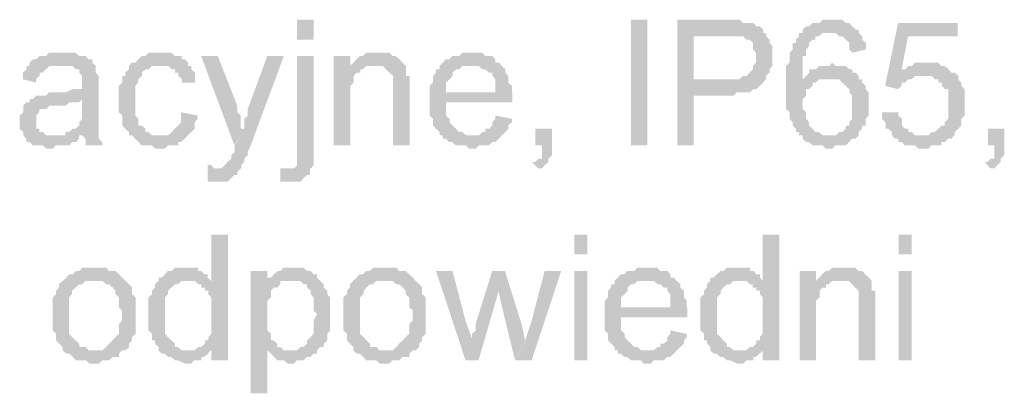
# Model space of a CAD drawing. Header units: millimetres. Extents: x -523 to 1404227, y -783705 to 1038705.
# Tile 131 of 256: x 406846 to 408107, y 229044 to 229523. Entities that reach past the tile are written whole.
import ezdxf

# ---------------------------------------------------------------- set-up
doc = ezdxf.new("R2010")
doc.units = ezdxf.units.MM
doc.linetypes.add('ACAD_ISO08W100', pattern=[36, 24, -3, 6, -3])
doc.layers.add('!!ELEKTRYKA', color=7, linetype='Continuous')

msp = doc.modelspace()

# ---------------------------------------------------------------- hatches: boundary and pattern name
at = {"layer": '!!ELEKTRYKA', "linetype": 'ACAD_ISO08W100'}
for points in [[(407747.27, 229522.81), (407688.41, 229522.81), (407688.41, 229361.94), (407709.56, 229361.94), (407709.56, 229425.44), (407751.86, 229425.44), (407756.46, 229425.44), (407760.14, 229425.44), (407764.74, 229429.67), (407768.42, 229429.67), (407773.02, 229429.67), (407777.61, 229429.67), (407781.29, 229429.67), (407785.89, 229433.91), (407789.57, 229433.91), (407794.17, 229438.14), (407794.17, 229438.14), (407798.77, 229442.37), (407798.77, 229442.37), (407709.56, 229446.61), (407709.56, 229501.64), (407751.86, 229501.64), (407802.44, 229505.87), (407798.77, 229505.87), (407798.77, 229510.11), (407794.17, 229514.34), (407789.57, 229514.34), (407785.89, 229518.57), (407781.29, 229518.57), (407777.61, 229518.57), (407773.02, 229518.57), (407773.02, 229518.57), (407768.42, 229522.81), (407764.74, 229522.81), (407760.14, 229522.81), (407756.46, 229522.81)], [(407886.86, 229522.81), (407883.18, 229522.81), (407878.59, 229522.81), (407874.91, 229522.81), (407870.32, 229518.58), (407865.73, 229518.58), (407862.05, 229518.58), (407857.46, 229514.34), (407853.78, 229514.34), (407849.19, 229510.11), (407849.19, 229505.87), (407883.18, 229505.87), (407883.18, 229505.87), (407886.86, 229505.87), (407891.45, 229505.87), (407896.04, 229501.64), (407899.72, 229501.64), (407904.31, 229497.41), (407904.31, 229497.41), (407908.9, 229493.18), (407908.9, 229488.94), (407908.9, 229484.71), (407912.58, 229480.47), (407930.03, 229484.71), (407930.03, 229484.71), (407930.03, 229488.94), (407930.03, 229493.18), (407925.44, 229497.41), (407925.44, 229501.64), (407920.85, 229505.87), (407920.85, 229510.11), (407917.17, 229510.11), (407912.58, 229514.34), (407912.58, 229514.34), (407908.9, 229518.58), (407904.31, 229518.58), (407899.72, 229522.81), (407896.04, 229522.81), (407891.45, 229522.81)], [(408047.49, 229518.58), (407971.29, 229518.58), (407954.77, 229438.15), (407971.29, 229433.91), (407975.88, 229438.15), (407975.88, 229442.39), (407980.47, 229442.39), (407984.14, 229446.62), (407984.14, 229446.62), (407988.74, 229446.62), (407993.33, 229450.85), (407997, 229450.85), (408001.59, 229450.85), (408043.82, 229455.08), (408039.23, 229455.08), (407975.88, 229459.32), (407984.14, 229501.65), (408047.49, 229501.65)], [(407801.98, 229505.89), (407751.41, 229501.65), (407751.41, 229501.65), (407759.68, 229501.65), (407764.28, 229501.65), (407767.96, 229501.65), (407767.96, 229501.65), (407772.56, 229501.65), (407777.15, 229497.42), (407780.83, 229497.42), (407785.43, 229493.19), (407785.43, 229493.19), (407785.43, 229488.96), (407785.43, 229484.73), (407789.11, 229480.49), (407789.11, 229476.26), (407789.11, 229472.03), (407789.11, 229467.79), (407785.43, 229463.56), (407785.43, 229459.32), (407780.83, 229455.09), (407780.83, 229455.09), (407777.15, 229450.86), (407772.56, 229450.86), (407767.96, 229446.62), (407764.28, 229446.62), (407759.68, 229446.62), (407756.01, 229446.62), (407751.41, 229446.62), (407709.11, 229446.62), (407798.3, 229442.39), (407801.98, 229446.62), (407801.98, 229450.86), (407806.58, 229455.09), (407806.58, 229459.32), (407810.26, 229463.56), (407810.26, 229467.79), (407810.26, 229472.03), (407810.26, 229476.26), (407810.26, 229476.26), (407810.26, 229480.49), (407810.26, 229484.73), (407810.26, 229488.96), (407806.58, 229493.19), (407806.58, 229497.42), (407801.98, 229501.65)], [(407848.93, 229505.89), (407844.34, 229505.89), (407844.34, 229505.89), (407844.34, 229501.65), (407840.66, 229497.42), (407840.66, 229493.18), (407836.07, 229493.18), (407836.07, 229488.95), (407836.07, 229484.72), (407832.39, 229480.48), (407832.39, 229476.25), (407832.39, 229472.02), (407832.39, 229467.79), (407827.8, 229463.55), (407827.8, 229459.31), (407827.8, 229455.09), (407827.8, 229446.62), (407827.8, 229442.38), (407827.8, 229438.14), (407827.8, 229433.92), (407827.8, 229429.68), (407827.8, 229425.45), (407827.8, 229421.21), (407827.8, 229412.75), (407827.8, 229408.51), (407832.39, 229404.28), (407832.39, 229400.05), (407832.39, 229395.82), (407836.07, 229391.58), (407836.07, 229387.35), (407836.07, 229387.35), (407840.66, 229383.12), (407840.66, 229378.88), (407844.34, 229378.88), (407844.34, 229374.65), (407848.93, 229374.65), (407848.93, 229370.41), (407853.53, 229366.18), (407857.2, 229366.18), (407861.79, 229361.95), (407865.47, 229361.95), (407870.06, 229361.95), (407874.66, 229361.95), (407878.33, 229357.71), (407882.93, 229357.71), (407882.93, 229357.71), (407887.52, 229357.71), (407891.2, 229361.95), (407895.79, 229361.95), (407899.46, 229361.95), (407904.06, 229361.95), (407908.65, 229366.18), (407908.65, 229366.18), (407912.33, 229370.41), (407916.92, 229370.41), (407920.6, 229374.65), (407882.93, 229374.65), (407878.33, 229374.65), (407874.66, 229374.65), (407870.06, 229378.88), (407865.47, 229378.88), (407865.47, 229378.88), (407861.79, 229383.12), (407857.2, 229387.35), (407857.2, 229391.58), (407853.53, 229395.82), (407853.53, 229395.82), (407853.53, 229400.05), (407853.53, 229404.28), (407848.93, 229408.51), (407848.93, 229412.75), (407848.93, 229416.99), (407848.93, 229421.21), (407853.53, 229425.45), (407853.53, 229429.68), (407853.53, 229433.92), (407857.2, 229433.92), (407861.79, 229438.14), (407861.79, 229442.38), (407865.47, 229442.38), (407848.93, 229442.38), (407848.93, 229446.62), (407848.93, 229450.85), (407848.93, 229459.31), (407848.93, 229463.55), (407848.93, 229467.79), (407848.93, 229472.02), (407848.93, 229476.25), (407853.53, 229476.25), (407853.53, 229480.48), (407853.53, 229484.72), (407857.2, 229488.95), (407857.2, 229493.18), (407861.79, 229497.42), (407865.47, 229497.42), (407865.47, 229501.65), (407870.06, 229501.65), (407874.66, 229505.89), (407878.33, 229505.89), (407882.93, 229505.89)], [(406900.82, 229480.49), (406896.19, 229480.49), (406892.49, 229480.49), (406887.87, 229480.49), (406883.25, 229480.49), (406879.55, 229476.25), (406874.92, 229476.25), (406871.22, 229476.25), (406866.6, 229472.02), (406862.9, 229472.02), (406858.28, 229467.78), (406858.28, 229463.55), (406896.19, 229463.55), (406900.82, 229463.55), (406904.51, 229463.55), (406909.14, 229463.55), (406913.76, 229463.55), (406917.46, 229459.32), (406922.08, 229459.32), (406922.08, 229455.09), (406922.08, 229455.09), (406925.78, 229450.85), (406925.78, 229446.62), (406925.78, 229442.38), (406925.78, 229442.38), (406925.78, 229433.92), (406922.08, 229433.92), (406917.46, 229433.92), (406917.46, 229433.92), (406913.76, 229433.92), (406904.51, 229429.68), (406900.82, 229429.68), (406896.19, 229429.68), (406892.49, 229429.68), (406883.25, 229429.68), (406879.55, 229425.45), (406874.92, 229425.45), (406874.92, 229425.45), (406871.22, 229425.45), (406866.6, 229425.45), (406862.9, 229421.21), (406925.78, 229421.21), (406925.78, 229412.75), (406925.78, 229408.52), (406925.78, 229404.28), (406925.78, 229400.05), (406925.78, 229395.82), (406922.08, 229391.59), (406922.08, 229391.59), (406922.08, 229387.35), (406917.46, 229383.12), (406913.76, 229383.12), (406909.14, 229378.88), (406904.51, 229378.88), (406904.51, 229374.65), (406925.78, 229374.65), (406925.78, 229374.65), (406930.41, 229370.42), (406930.41, 229366.18), (406930.41, 229361.95), (406951.68, 229361.95), (406951.68, 229361.95), (406951.68, 229366.18), (406947.05, 229370.42), (406947.05, 229374.65), (406947.05, 229378.88), (406947.05, 229378.88), (406947.05, 229383.12), (406947.05, 229387.35), (406947.05, 229391.59), (406947.05, 229395.82), (406947.05, 229404.28), (406947.05, 229408.52), (406947.05, 229438.16), (406947.05, 229438.16), (406947.05, 229442.38), (406947.05, 229446.62), (406947.05, 229450.85), (406943.35, 229455.09), (406943.35, 229455.09), (406943.35, 229459.32), (406943.35, 229463.55), (406938.73, 229467.78), (406938.73, 229472.02), (406934.11, 229472.02), (406930.41, 229476.25), (406925.78, 229476.25), (406922.08, 229476.25), (406917.46, 229480.49), (406913.76, 229480.49), (406909.14, 229480.49), (406904.51, 229480.49)], [(407028.27, 229480.47), (407023.65, 229480.47), (407019.03, 229480.47), (407015.33, 229480.47), (407010.71, 229480.47), (407007.02, 229476.24), (407002.4, 229476.24), (406997.78, 229472.01), (406997.78, 229472.01), (406994.08, 229467.78), (406989.46, 229467.78), (406985.76, 229463.55), (406985.76, 229459.31), (406981.14, 229455.07), (406981.14, 229450.84), (406977.45, 229450.84), (406977.45, 229446.61), (406977.45, 229442.38), (406972.83, 229438.14), (406972.83, 229433.91), (406972.83, 229429.68), (406972.83, 229425.44), (406972.83, 229421.21), (406972.83, 229412.74), (406972.83, 229408.51), (406972.83, 229404.28), (406977.45, 229400.05), (406977.45, 229395.8), (406977.45, 229391.57), (406977.45, 229387.34), (406981.14, 229383.11), (406981.14, 229383.11), (406985.76, 229378.88), (406985.76, 229374.64), (407023.65, 229374.64), (407023.65, 229374.64), (407019.03, 229374.64), (407015.33, 229374.64), (407010.71, 229378.88), (407007.02, 229378.88), (407007.02, 229383.11), (407002.4, 229387.34), (407002.4, 229387.34), (406997.78, 229387.34), (406997.78, 229391.57), (406997.78, 229395.8), (406994.08, 229400.05), (406994.08, 229404.28), (406994.08, 229408.51), (406994.08, 229412.74), (406994.08, 229421.21), (406994.08, 229421.21), (406994.08, 229425.44), (406994.08, 229429.68), (406994.08, 229433.91), (406994.08, 229438.14), (406997.78, 229442.38), (406997.78, 229446.61), (407002.4, 229450.84), (407002.4, 229455.07), (407002.4, 229455.07), (407007.02, 229459.31), (407010.71, 229459.31), (407015.33, 229463.55), (407019.03, 229463.55), (407023.65, 229463.55), (407028.27, 229463.55), (407061.53, 229463.55), (407061.53, 229467.78), (407057.84, 229472.01), (407053.22, 229472.01), (407053.22, 229476.24), (407048.6, 229476.24), (407044.9, 229476.24), (407040.28, 229480.47), (407036.58, 229480.47), (407031.96, 229480.47)], [(407302.98, 229480.49), (407302.98, 229480.49), (407298.37, 229480.49), (407294.68, 229480.49), (407290.07, 229480.49), (407285.46, 229476.25), (407281.77, 229476.25), (407277.16, 229472.02), (407277.16, 229472.02), (407273.47, 229467.79), (407268.86, 229463.56), (407298.37, 229463.56), (407302.98, 229463.56), (407306.67, 229463.56), (407311.28, 229463.56), (407314.97, 229459.32), (407314.97, 229459.32), (407319.58, 229455.09), (407324.19, 229450.86), (407324.19, 229450.86), (407324.19, 229446.62), (407324.19, 229442.39), (407324.19, 229438.16), (407324.19, 229433.92), (407324.19, 229361.95), (407345.4, 229361.95), (407345.4, 229433.92), (407345.4, 229433.92), (407345.4, 229442.39), (407345.4, 229446.62), (407345.4, 229450.86), (407340.79, 229450.86), (407340.79, 229455.09), (407340.79, 229459.32), (407340.79, 229463.56), (407336.18, 229467.79), (407336.18, 229467.79), (407332.49, 229472.02), (407327.88, 229476.25), (407324.19, 229476.25), (407324.19, 229476.25), (407319.58, 229480.49), (407314.97, 229480.49), (407306.67, 229480.49)], [(407425.8, 229480.47), (407421.19, 229480.47), (407417.5, 229480.47), (407412.89, 229480.47), (407409.21, 229476.24), (407404.6, 229476.24), (407399.99, 229476.24), (407396.31, 229472.02), (407391.7, 229472.02), (407388.01, 229467.78), (407383.41, 229463.55), (407425.8, 229463.55), (407425.8, 229463.55), (407430.4, 229463.55), (407434.09, 229463.55), (407438.7, 229459.31), (407442.38, 229459.31), (407446.99, 229455.08), (407451.6, 229455.08), (407451.6, 229450.85), (407451.6, 229450.85), (407455.28, 229446.61), (407455.28, 229442.38), (407455.28, 229438.14), (407455.28, 229429.68), (407391.7, 229429.68), (407476.48, 229429.68), (407476.48, 229433.91), (407476.48, 229438.14), (407471.87, 229442.38), (407471.87, 229446.61), (407471.87, 229450.85), (407468.19, 229455.08), (407468.19, 229459.31), (407463.58, 229463.55), (407463.58, 229463.55), (407459.89, 229467.78), (407455.28, 229467.78), (407455.28, 229472.02), (407451.6, 229476.24), (407446.99, 229476.24), (407442.38, 229476.24), (407438.7, 229480.47), (407434.09, 229480.47), (407430.4, 229480.47)], [(407099.64, 229476.25), (407078.4, 229476.25), (407120.88, 229361.95), (407133.81, 229383.12), (407129.19, 229383.12), (407129.19, 229391.58), (407129.19, 229395.81), (407129.19, 229400.05), (407124.57, 229404.28), (407124.57, 229408.52), (407124.57, 229412.75)], [(407184.29, 229476.24), (407163.05, 229476.24), (407138.13, 229408.51), (407138.13, 229408.51), (407138.13, 229404.27), (407138.13, 229400.04), (407133.51, 229395.8), (407133.51, 229391.57), (407133.51, 229387.34), (407133.51, 229383.11), (407121.51, 229361.94), (407121.51, 229361.94), (407121.51, 229357.71), (407121.51, 229353.47), (407116.89, 229349.24), (407116.89, 229345), (407112.27, 229340.78), (407112.27, 229340.78), (407112.27, 229340.78), (407108.58, 229336.54), (407108.58, 229336.54), (407103.96, 229332.3), (407095.66, 229332.3), (407129.82, 229332.3), (407129.82, 229336.54), (407129.82, 229336.54), (407133.51, 229340.78), (407133.51, 229345), (407138.13, 229349.24), (407138.13, 229353.47), (407141.82, 229361.94)], [(407222.48, 229476.24), (407201.26, 229476.24), (407201.26, 229357.71), (407201.26, 229353.47), (407201.26, 229345.01), (407201.26, 229340.77), (407201.26, 229336.54), (407201.26, 229336.54), (407201.26, 229336.54), (407197.57, 229332.3), (407192.95, 229332.3), (407218.79, 229332.3), (407222.48, 229336.54), (407222.48, 229340.77), (407222.48, 229345.01), (407222.48, 229349.24), (407222.48, 229357.71)], [(407269.37, 229476.24), (407248.16, 229476.24), (407248.16, 229361.93), (407269.37, 229361.93), (407269.37, 229425.44), (407269.37, 229429.67), (407269.37, 229433.91), (407269.37, 229438.14), (407273.98, 229442.37), (407273.98, 229446.61), (407273.98, 229450.84), (407277.67, 229455.07), (407277.67, 229455.07), (407282.28, 229455.07), (407282.28, 229459.31), (407285.97, 229459.31), (407269.37, 229459.31)], [(407886.86, 229467.78), (407886.86, 229467.78), (407883.18, 229463.54), (407878.59, 229463.54), (407874.91, 229463.54), (407870.32, 229463.54), (407865.73, 229459.31), (407862.05, 229459.31), (407857.46, 229459.31), (407857.46, 229455.07), (407853.78, 229450.85), (407849.19, 229446.61), (407849.19, 229442.38), (407865.73, 229442.38), (407870.32, 229446.61), (407874.91, 229446.61), (407878.59, 229446.61), (407883.18, 229446.61), (407920.85, 229450.85), (407917.17, 229455.07), (407912.58, 229455.07), (407912.58, 229459.31), (407908.9, 229459.31), (407904.31, 229463.54), (407899.72, 229463.54), (407896.04, 229463.54), (407891.45, 229463.54)], [(408005.53, 229467.78), (408005.53, 229467.78), (408001.86, 229467.78), (407997.27, 229467.78), (407992.68, 229467.78), (407989.01, 229463.55), (407984.42, 229463.55), (407980.75, 229459.31), (407976.16, 229459.31), (408039.49, 229455.07), (408035.82, 229459.31), (408031.23, 229463.55), (408031.23, 229463.55), (408026.64, 229463.55), (408022.97, 229467.78), (408018.38, 229467.78), (408014.71, 229467.78)], [(406858.32, 229463.55), (406854.62, 229463.55), (406854.62, 229459.31), (406850, 229455.08), (406850, 229450.84), (406850, 229446.62), (406866.64, 229442.38), (406866.64, 229446.62), (406871.27, 229450.84), (406871.27, 229455.08), (406874.97, 229455.08), (406879.59, 229459.31), (406879.59, 229459.31), (406884.21, 229463.55), (406887.91, 229463.55), (406892.54, 229463.55), (406896.24, 229463.55)], [(407062.21, 229463.54), (407028.03, 229463.54), (407028.03, 229463.54), (407032.65, 229463.54), (407036.34, 229463.54), (407040.96, 229459.31), (407044.66, 229459.31), (407044.66, 229455.07), (407049.28, 229455.07), (407049.28, 229450.84), (407053.89, 229446.61), (407053.89, 229442.37), (407070.52, 229442.37), (407070.52, 229446.61), (407070.52, 229450.84), (407070.52, 229455.07), (407065.9, 229459.31), (407065.9, 229463.54)], [(407268.86, 229463.56), (407268.86, 229459.32), (407285.46, 229459.32), (407290.07, 229463.56), (407294.68, 229463.56), (407298.37, 229463.56)], [(407383.89, 229463.53), (407383.89, 229463.53), (407383.89, 229459.3), (407379.28, 229459.3), (407379.28, 229455.07), (407375.59, 229450.83), (407375.59, 229446.6), (407375.59, 229442.37), (407370.99, 229438.13), (407370.99, 229433.9), (407370.99, 229429.66), (407370.99, 229425.43), (407370.99, 229416.96), (407370.99, 229412.73), (407370.99, 229408.5), (407370.99, 229404.26), (407370.99, 229400.03), (407375.59, 229395.8), (407375.59, 229391.56), (407375.59, 229387.33), (407379.28, 229383.1), (407379.28, 229383.1), (407383.89, 229378.86), (407383.89, 229374.63), (407426.28, 229374.63), (407426.28, 229374.63), (407421.67, 229374.63), (407417.99, 229374.63), (407413.38, 229378.86), (407408.77, 229378.86), (407405.08, 229383.1), (407400.48, 229387.33), (407400.48, 229387.33), (407400.48, 229387.33), (407396.79, 229391.56), (407396.79, 229395.8), (407392.18, 229400.03), (407392.18, 229404.26), (407392.18, 229408.5), (407392.18, 229416.96), (407476.97, 229416.96), (407476.97, 229416.96), (407476.97, 229421.2), (407476.97, 229425.43), (407476.97, 229429.66), (407392.18, 229429.66), (407392.18, 229429.66), (407392.18, 229438.13), (407392.18, 229442.37), (407396.79, 229446.6), (407396.79, 229446.6), (407400.48, 229450.83), (407400.48, 229455.07), (407405.08, 229459.3), (407408.77, 229459.3), (407413.38, 229463.53), (407417.99, 229463.53), (407421.67, 229463.53), (407426.28, 229463.53)], [(408043.91, 229455.07), (408001.69, 229450.83), (408006.28, 229450.83), (408009.95, 229450.83), (408014.54, 229450.83), (408018.21, 229446.6), (408022.8, 229446.6), (408022.8, 229442.37), (408027.39, 229442.37), (408027.39, 229438.14), (408031.06, 229433.9), (408035.65, 229433.9), (408035.65, 229429.67), (408035.65, 229425.44), (408035.65, 229421.2), (408035.65, 229412.74), (408035.65, 229412.74), (408035.65, 229408.5), (408035.65, 229404.27), (408035.65, 229400.04), (408035.65, 229395.81), (408031.06, 229391.57), (408031.06, 229387.34), (408027.39, 229387.34), (408027.39, 229387.34), (408022.8, 229383.11), (408018.21, 229378.87), (408014.54, 229378.87), (408009.95, 229374.63), (408006.28, 229374.63), (408001.69, 229374.63), (408043.91, 229374.63), (408043.91, 229378.87), (408043.91, 229378.87), (408048.5, 229383.11), (408052.17, 229387.34), (408052.17, 229391.57), (408052.17, 229395.81), (408056.76, 229400.04), (408056.76, 229404.27), (408056.76, 229408.5), (408056.76, 229412.74), (408056.76, 229416.97), (408056.76, 229416.97), (408056.76, 229421.2), (408056.76, 229425.44), (408056.76, 229429.67), (408056.76, 229433.9), (408052.17, 229438.14), (408052.17, 229442.37), (408048.5, 229446.6), (408048.5, 229450.83)], [(407920.66, 229450.84), (407883, 229446.61), (407887.6, 229446.61), (407891.27, 229446.61), (407895.86, 229446.61), (407899.54, 229442.37), (407899.54, 229442.37), (407904.13, 229438.14), (407904.13, 229438.14), (407908.72, 229433.91), (407908.72, 229429.67), (407912.39, 229425.44), (407912.39, 229421.21), (407912.39, 229416.98), (407912.39, 229412.75), (407912.39, 229408.51), (407912.39, 229404.28), (407912.39, 229400.04), (407912.39, 229395.81), (407908.72, 229391.57), (407908.72, 229387.34), (407904.13, 229387.34), (407904.13, 229383.11), (407899.54, 229378.87), (407895.86, 229378.87), (407891.27, 229374.64), (407887.6, 229374.64), (407883, 229374.64), (407920.66, 229374.64), (407920.66, 229378.87), (407925.25, 229383.11), (407925.25, 229387.34), (407929.84, 229387.34), (407929.84, 229391.57), (407929.84, 229395.81), (407933.52, 229400.04), (407933.52, 229404.28), (407933.52, 229408.51), (407933.52, 229412.75), (407933.52, 229416.98), (407933.52, 229421.21), (407933.52, 229425.44), (407933.52, 229429.67), (407929.84, 229433.91), (407929.84, 229438.14), (407925.25, 229442.37), (407925.25, 229446.61), (407920.66, 229446.61)], [(406862.5, 229421.21), (406858.8, 229421.21), (406858.8, 229416.97), (406854.18, 229416.97), (406850.48, 229412.74), (406850.48, 229408.5), (406850.48, 229404.28), (406845.86, 229400.04), (406845.86, 229395.81), (406845.86, 229391.57), (406845.86, 229391.57), (406845.86, 229387.34), (406845.86, 229383.11), (406850.48, 229378.87), (406850.48, 229374.64), (406854.18, 229370.41), (406854.18, 229370.41), (406854.18, 229366.17), (406858.8, 229366.17), (406862.5, 229361.94), (406867.13, 229361.94), (406870.83, 229361.94), (406875.45, 229361.94), (406880.07, 229357.7), (406883.77, 229357.7), (406888.4, 229357.7), (406892.1, 229361.94), (406896.72, 229361.94), (406901.35, 229361.94), (406905.04, 229361.94), (406909.67, 229361.94), (406913.37, 229366.17), (406917.99, 229366.17), (406921.69, 229370.41), (406921.69, 229374.64), (406888.4, 229374.64), (406888.4, 229374.64), (406883.77, 229374.64), (406880.07, 229374.64), (406875.45, 229378.87), (406870.83, 229378.87), (406870.83, 229383.11), (406867.13, 229383.11), (406867.13, 229387.34), (406867.13, 229391.57), (406867.13, 229395.81), (406867.13, 229400.04), (406870.83, 229404.28), (406870.83, 229404.28), (406870.83, 229408.5), (406875.45, 229408.5), (406880.07, 229408.5), (406883.77, 229412.74), (406888.4, 229412.74), (406892.1, 229412.74), (406896.72, 229412.74), (406901.35, 229412.74), (406905.04, 229412.74), (406909.67, 229416.97), (406913.37, 229416.97), (406917.99, 229416.97), (406921.69, 229416.97), (406926.32, 229421.21)], [(407052.7, 229404.28), (407052.7, 229400.05), (407052.7, 229395.82), (407052.7, 229391.59), (407049, 229387.36), (407049, 229387.36), (407044.38, 229383.11), (407040.68, 229378.88), (407040.68, 229378.88), (407036.06, 229374.65), (407031.44, 229374.65), (407023.13, 229374.65), (406985.25, 229374.65), (406989.87, 229374.65), (406993.56, 229370.42), (406998.18, 229366.19), (406998.18, 229366.19), (407001.88, 229361.95), (407006.5, 229361.95), (407010.19, 229361.95), (407014.81, 229361.95), (407019.43, 229357.71), (407027.75, 229357.71), (407031.44, 229357.71), (407036.06, 229361.95), (407040.68, 229361.95), (407044.38, 229361.95), (407049, 229361.95), (407049, 229366.19), (407052.7, 229366.19), (407057.32, 229370.42), (407057.32, 229370.42), (407061.01, 229374.65), (407065.63, 229378.88), (407065.63, 229378.88), (407070.25, 229383.11), (407070.25, 229387.36), (407070.25, 229391.59), (407073.95, 229395.82), (407073.95, 229400.05)], [(407971.74, 229404.28), (407950.63, 229404.28), (407950.63, 229400.05), (407950.63, 229395.81), (407955.22, 229391.58), (407955.22, 229387.34), (407955.22, 229383.11), (407958.89, 229383.11), (407963.48, 229378.88), (407963.48, 229374.65), (407967.15, 229370.42), (407971.74, 229370.42), (407971.74, 229366.17), (407976.33, 229366.17), (407980.01, 229361.94), (407984.6, 229361.94), (407989.19, 229361.94), (407992.86, 229361.94), (407997.45, 229357.71), (408001.12, 229357.71), (408001.12, 229357.71), (408010.3, 229357.71), (408013.97, 229361.94), (408018.56, 229361.94), (408022.24, 229361.94), (408026.83, 229361.94), (408026.83, 229366.17), (408031.42, 229366.17), (408035.09, 229370.42), (408039.68, 229370.42), (408043.35, 229374.65), (408001.12, 229374.65), (408001.12, 229374.65), (407997.45, 229374.65), (407992.86, 229374.65), (407989.19, 229378.88), (407984.6, 229378.88), (407984.6, 229383.11), (407980.01, 229383.11), (407976.33, 229387.34), (407976.33, 229391.58), (407976.33, 229395.81), (407971.74, 229400.05)], [(407455.28, 229400.04), (407455.28, 229395.81), (407451.6, 229391.58), (407451.6, 229387.35), (407446.99, 229383.11), (407442.38, 229383.11), (407442.38, 229378.88), (407438.7, 229378.88), (407434.09, 229374.64), (407430.4, 229374.64), (407425.8, 229374.64), (407383.41, 229374.64), (407388.01, 229374.64), (407388.01, 229370.41), (407391.7, 229370.41), (407396.31, 229366.18), (407399.99, 229366.18), (407404.6, 229361.94), (407409.21, 229361.94), (407412.89, 229361.94), (407417.5, 229361.94), (407421.19, 229357.71), (407425.8, 229357.71), (407430.4, 229357.71), (407434.09, 229361.94), (407438.7, 229361.94), (407442.38, 229361.94), (407446.99, 229361.94), (407451.6, 229366.18), (407455.28, 229366.18), (407459.89, 229370.41), (407459.89, 229370.41), (407463.58, 229374.64), (407468.19, 229378.88), (407468.19, 229378.88), (407471.87, 229383.11), (407471.87, 229387.35), (407476.48, 229391.58), (407476.48, 229395.81)], [(407527.88, 229383.11), (407506.7, 229383.11), (407506.7, 229361.94), (407514.99, 229361.94), (407514.99, 229357.7), (407514.99, 229353.47), (407514.99, 229349.23), (407514.99, 229345.01), (407510.38, 229345.01), (407506.7, 229340.77), (407502.1, 229340.77), (407510.38, 229332.3), (407510.38, 229332.3), (407514.99, 229332.3), (407518.67, 229336.53), (407518.67, 229336.53), (407523.27, 229340.77), (407523.27, 229345.01), (407527.88, 229349.23), (407527.88, 229353.47), (407527.88, 229357.7), (407527.88, 229361.94)], [(408107.42, 229383.11), (408086.32, 229383.11), (408086.32, 229361.95), (408094.58, 229361.95), (408094.58, 229357.72), (408094.58, 229353.48), (408094.58, 229349.25), (408094.58, 229345.01), (408089.99, 229345.01), (408086.32, 229340.78), (408081.74, 229340.78), (408089.99, 229332.32), (408089.99, 229332.32), (408094.58, 229332.32), (408098.25, 229336.55), (408098.25, 229336.55), (408102.83, 229340.78), (408102.83, 229345.01), (408107.42, 229349.25), (408107.42, 229353.48), (408107.42, 229357.72), (408107.42, 229361.95)], [(407086.68, 229336.56), (407086.68, 229315.38), (407091.3, 229315.38), (407094.99, 229315.38), (407099.61, 229315.38), (407103.3, 229315.38), (407107.92, 229315.38), (407112.54, 229315.38), (407116.23, 229319.62), (407116.23, 229319.62), (407120.85, 229323.85), (407124.54, 229323.85), (407124.54, 229328.09), (407129.16, 229332.32), (407094.99, 229332.32), (407094.99, 229332.32), (407091.3, 229336.56)], [(407179.84, 229332.32), (407179.84, 229315.39), (407179.84, 229315.39), (407184.46, 229315.39), (407188.15, 229315.39), (407192.76, 229315.39), (407196.45, 229315.39), (407201.07, 229315.39), (407205.68, 229315.39), (407209.37, 229319.62), (407209.37, 229319.62), (407213.98, 229323.86), (407217.67, 229323.86), (407217.67, 229328.08), (407217.67, 229332.32), (407192.76, 229332.32), (407192.76, 229332.32), (407188.15, 229332.32)], [(407112.63, 229247.63), (407091.39, 229247.63), (407091.39, 229188.36), (407061.84, 229188.36), (407061.84, 229188.36), (407066.46, 229188.36), (407070.15, 229188.36), (407074.77, 229184.13), (407078.47, 229184.13), (407078.47, 229179.9), (407083.08, 229179.9), (407083.08, 229175.67), (407087.7, 229175.67), (407087.7, 229171.43), (407091.39, 229167.2), (407091.39, 229162.97), (407091.39, 229158.73), (407091.39, 229154.5), (407091.39, 229150.26), (407091.39, 229141.79), (407091.39, 229137.56), (407091.39, 229133.33), (407091.39, 229129.09), (407091.39, 229124.87), (407091.39, 229120.63), (407087.7, 229116.4), (407087.7, 229112.17), (407083.08, 229112.17), (407083.08, 229107.93), (407078.47, 229103.7), (407074.77, 229103.7), (407070.15, 229099.46), (407091.39, 229099.46), (407091.39, 229086.76), (407112.63, 229086.76)], [(407819.01, 229247.65), (407797.87, 229247.65), (407797.87, 229188.38), (407768.45, 229188.38), (407768.45, 229188.38), (407773.05, 229188.38), (407776.73, 229188.38), (407781.32, 229184.14), (407785, 229184.14), (407785, 229179.91), (407789.6, 229179.91), (407789.6, 229175.68), (407794.19, 229175.68), (407794.19, 229171.45), (407797.87, 229167.21), (407797.87, 229162.97), (407797.87, 229158.75), (407797.87, 229154.51), (407797.87, 229150.28), (407797.87, 229141.81), (407797.87, 229137.58), (407797.87, 229133.34), (407797.87, 229129.11), (407797.87, 229124.87), (407797.87, 229120.65), (407794.19, 229116.41), (407794.19, 229112.17), (407789.6, 229112.17), (407789.6, 229107.94), (407785, 229103.71), (407781.32, 229103.71), (407776.73, 229099.48), (407797.87, 229099.48), (407797.87, 229086.78), (407819.01, 229086.78)], [(406943.59, 229205.29), (406935.27, 229205.29), (406930.64, 229205.29), (406926.02, 229205.29), (406922.32, 229201.07), (406917.7, 229201.07), (406917.7, 229201.07), (406914, 229196.83), (406909.38, 229196.83), (406905.68, 229192.6), (406905.68, 229192.6), (406901.06, 229188.36), (406943.59, 229188.36), (406943.59, 229188.36), (406947.28, 229188.36), (406951.91, 229188.36), (406956.53, 229184.13), (406960.23, 229184.13), (406964.85, 229179.9), (406964.85, 229179.9), (406968.55, 229175.66), (406968.55, 229171.43), (406973.17, 229167.19), (406973.17, 229162.96), (406973.17, 229158.73), (406973.17, 229154.49), (406976.87, 229150.26), (406976.87, 229146.02), (406976.87, 229146.02), (406976.87, 229137.56), (406973.17, 229133.33), (406973.17, 229129.1), (406973.17, 229124.86), (406973.17, 229120.63), (406968.55, 229116.39), (406968.55, 229116.39), (406964.85, 229112.16), (406964.85, 229112.16), (406960.23, 229107.93), (406956.53, 229103.69), (406956.53, 229103.69), (406951.91, 229099.46), (406947.28, 229099.46), (406943.59, 229099.46), (406901.06, 229099.46), (406905.68, 229095.22), (406909.38, 229095.22), (406914, 229090.99), (406914, 229090.99), (406917.7, 229086.76), (406922.32, 229086.76), (406926.02, 229086.76), (406930.64, 229086.76), (406935.27, 229082.53), (406943.59, 229082.53), (406943.59, 229082.53), (406947.28, 229082.53), (406951.91, 229086.76), (406956.53, 229086.76), (406960.23, 229086.76), (406964.85, 229090.99), (406968.55, 229090.99), (406973.17, 229090.99), (406973.17, 229095.22), (406976.87, 229099.46), (406981.49, 229099.46), (406986.11, 229103.69), (406986.11, 229107.93), (406989.81, 229112.16), (406989.81, 229112.16), (406989.81, 229116.39), (406994.43, 229120.63), (406994.43, 229120.63), (406994.43, 229124.86), (406994.43, 229129.1), (406994.43, 229137.56), (406994.43, 229141.8), (406994.43, 229146.02), (406994.43, 229150.26), (406994.43, 229154.49), (406994.43, 229158.73), (406994.43, 229162.96), (406994.43, 229167.19), (406989.81, 229171.43), (406989.81, 229175.66), (406989.81, 229179.9), (406986.11, 229184.13), (406981.49, 229188.36), (406981.49, 229188.36), (406976.87, 229192.6), (406973.17, 229196.83), (406973.17, 229196.83), (406968.55, 229201.07), (406964.85, 229201.07), (406960.23, 229201.07), (406956.53, 229205.29), (406951.91, 229205.29), (406947.28, 229205.29)], [(407056.97, 229205.31), (407056.97, 229205.31), (407053.27, 229205.31), (407048.65, 229205.31), (407044.96, 229205.31), (407040.34, 229201.08), (407035.72, 229201.08), (407032.03, 229196.84), (407032.03, 229196.84), (407027.41, 229192.6), (407023.71, 229192.6), (407023.71, 229188.37), (407019.09, 229184.14), (407019.09, 229179.91), (407015.4, 229175.67), (407015.4, 229175.67), (407015.4, 229171.44), (407010.78, 229167.21), (407010.78, 229162.98), (407010.78, 229158.74), (407010.78, 229154.51), (407010.78, 229150.28), (407010.78, 229146.04), (407010.78, 229141.8), (407010.78, 229137.57), (407010.78, 229133.34), (407010.78, 229129.11), (407010.78, 229124.87), (407015.4, 229120.64), (407015.4, 229116.41), (407015.4, 229112.17), (407019.09, 229112.17), (407019.09, 229107.94), (407023.71, 229103.71), (407023.71, 229099.48), (407061.59, 229099.48), (407056.97, 229099.48), (407053.27, 229099.48), (407048.65, 229103.71), (407044.96, 229103.71), (407044.96, 229107.94), (407040.34, 229112.17), (407040.34, 229112.17), (407035.72, 229116.41), (407035.72, 229116.41), (407032.03, 229120.64), (407032.03, 229124.87), (407032.03, 229129.11), (407032.03, 229133.34), (407032.03, 229137.57), (407032.03, 229146.04), (407032.03, 229146.04), (407032.03, 229150.28), (407032.03, 229154.51), (407032.03, 229158.74), (407032.03, 229162.98), (407032.03, 229167.21), (407035.72, 229171.44), (407035.72, 229175.67), (407040.34, 229179.91), (407040.34, 229179.91), (407044.96, 229184.14), (407048.65, 229184.14), (407053.27, 229188.37), (407056.97, 229188.37), (407061.59, 229188.37), (407091.15, 229188.37), (407086.53, 229192.6), (407086.53, 229196.84), (407082.84, 229196.84), (407078.22, 229201.08), (407074.52, 229201.08), (407074.52, 229205.31), (407069.9, 229205.31), (407061.59, 229205.31)], [(407163.12, 229201.08), (407141.89, 229201.08), (407141.89, 229044.44), (407163.12, 229044.44), (407163.12, 229099.47), (407192.65, 229099.47), (407188.04, 229099.47), (407184.35, 229099.47), (407179.73, 229103.71), (407176.04, 229103.71), (407176.04, 229107.95), (407171.42, 229112.17), (407167.73, 229112.17), (407167.73, 229116.41), (407167.73, 229120.65), (407163.12, 229124.87), (407163.12, 229129.11), (407163.12, 229133.35), (407163.12, 229137.58), (407163.12, 229146.05), (407163.12, 229146.05), (407163.12, 229150.28), (407163.12, 229154.51), (407163.12, 229158.75), (407163.12, 229162.98), (407167.73, 229167.21), (407167.73, 229171.45), (407167.73, 229175.68), (407171.42, 229179.91), (407176.04, 229179.91), (407179.73, 229184.15), (407179.73, 229188.38), (407163.12, 229188.38)], [(407197.43, 229205.3), (407192.81, 229205.3), (407189.12, 229205.3), (407184.51, 229205.3), (407179.89, 229201.07), (407176.2, 229201.07), (407176.2, 229201.07), (407171.59, 229196.84), (407167.89, 229192.6), (407163.28, 229192.6), (407192.81, 229188.37), (407197.43, 229188.37), (407201.12, 229188.37), (407205.73, 229188.37), (407209.42, 229184.14), (407214.04, 229184.14), (407214.04, 229179.91), (407218.65, 229175.67), (407218.65, 229171.43), (407222.34, 229167.21), (407222.34, 229167.21), (407222.34, 229158.74), (407222.34, 229154.5), (407222.34, 229150.27), (407226.96, 229146.04), (407226.96, 229146.04), (407222.34, 229137.57), (407222.34, 229133.34), (407222.34, 229129.1), (407222.34, 229124.87), (407222.34, 229120.64), (407218.65, 229116.4), (407218.65, 229116.4), (407214.04, 229112.17), (407214.04, 229107.93), (407209.42, 229103.7), (407205.73, 229103.7), (407201.12, 229099.47), (407197.43, 229099.47), (407192.81, 229099.47), (407163.28, 229099.47), (407167.89, 229095.23), (407167.89, 229095.23), (407171.59, 229091.01), (407176.2, 229086.77), (407176.2, 229086.77), (407179.89, 229086.77), (407184.51, 229086.77), (407189.12, 229082.53), (407192.81, 229082.53), (407192.81, 229082.53), (407197.43, 229082.53), (407201.12, 229086.77), (407205.73, 229086.77), (407209.42, 229086.77), (407214.04, 229091.01), (407218.65, 229091.01), (407222.34, 229095.23), (407226.96, 229095.23), (407226.96, 229099.47), (407230.65, 229103.7), (407235.26, 229103.7), (407235.26, 229107.93), (407239.88, 229112.17), (407239.88, 229116.4), (407239.88, 229120.64), (407243.57, 229124.87), (407243.57, 229129.1), (407243.57, 229133.34), (407243.57, 229137.57), (407243.57, 229141.8), (407243.57, 229146.04), (407243.57, 229146.04), (407243.57, 229150.27), (407243.57, 229154.5), (407243.57, 229158.74), (407243.57, 229162.97), (407243.57, 229167.21), (407239.88, 229171.43), (407239.88, 229175.67), (407239.88, 229175.67), (407235.26, 229179.91), (407235.26, 229184.14), (407230.65, 229188.37), (407226.96, 229192.6), (407226.96, 229196.84), (407222.34, 229196.84), (407222.34, 229196.84), (407218.65, 229201.07), (407214.04, 229201.07), (407209.42, 229205.3), (407205.73, 229205.3), (407201.12, 229205.3)], [(407315.42, 229205.32), (407307.12, 229205.32), (407302.51, 229205.32), (407298.82, 229205.32), (407294.21, 229201.08), (407289.6, 229201.08), (407289.6, 229201.08), (407285.91, 229196.85), (407281.3, 229196.85), (407277.61, 229192.61), (407277.61, 229192.61), (407273, 229188.38), (407315.42, 229188.38), (407315.42, 229188.38), (407319.11, 229188.38), (407323.72, 229188.38), (407328.33, 229184.15), (407332.02, 229184.15), (407336.63, 229179.92), (407336.63, 229179.92), (407340.32, 229175.68), (407340.32, 229171.45), (407344.93, 229167.22), (407344.93, 229162.98), (407344.93, 229158.75), (407344.93, 229154.52), (407349.54, 229150.29), (407349.54, 229146.05), (407349.54, 229146.05), (407349.54, 229137.58), (407344.93, 229133.35), (407344.93, 229129.11), (407344.93, 229124.88), (407344.93, 229120.65), (407340.32, 229116.41), (407340.32, 229116.41), (407336.63, 229112.18), (407336.63, 229112.18), (407332.02, 229107.95), (407328.33, 229103.72), (407328.33, 229103.72), (407323.72, 229099.48), (407319.11, 229099.48), (407315.42, 229099.48), (407273, 229099.48), (407277.61, 229095.25), (407281.3, 229095.25), (407285.91, 229091.02), (407285.91, 229091.02), (407289.6, 229086.78), (407294.21, 229086.78), (407298.82, 229086.78), (407302.51, 229086.78), (407307.12, 229082.55), (407315.42, 229082.55), (407315.42, 229082.55), (407319.11, 229082.55), (407323.72, 229086.78), (407328.33, 229086.78), (407332.02, 229086.78), (407336.63, 229091.02), (407340.32, 229091.02), (407344.93, 229091.02), (407344.93, 229095.25), (407349.54, 229099.48), (407353.23, 229099.48), (407357.84, 229103.72), (407357.84, 229107.95), (407361.53, 229112.18), (407361.53, 229112.18), (407361.53, 229116.41), (407366.14, 229120.65), (407366.14, 229120.65), (407366.14, 229124.88), (407366.14, 229129.11), (407366.14, 229137.58), (407366.14, 229141.82), (407366.14, 229146.05), (407366.14, 229150.29), (407366.14, 229154.52), (407366.14, 229158.75), (407366.14, 229162.98), (407366.14, 229167.22), (407361.53, 229171.45), (407361.53, 229175.68), (407361.53, 229179.92), (407357.84, 229184.15), (407353.23, 229188.38), (407353.23, 229188.38), (407349.54, 229192.61), (407344.93, 229196.85), (407344.93, 229196.85), (407340.32, 229201.08), (407336.63, 229201.08), (407332.02, 229201.08), (407328.33, 229205.32), (407323.72, 229205.32), (407319.11, 229205.32)], [(407400.46, 229201.07), (407379.27, 229201.07), (407417.05, 229086.77), (407426.26, 229112.16), (407417.05, 229137.57)], [(407467.89, 229201.08), (407451.31, 229201.08), (407430.12, 229133.34), (407430.12, 229129.11), (407430.12, 229124.88), (407425.51, 229120.64), (407425.51, 229116.41), (407425.51, 229112.17), (407425.51, 229112.17), (407417.22, 229086.77), (407433.8, 229086.77), (407459.6, 229175.68)], [(407467.6, 229201.09), (407459.31, 229175.68), (407463.92, 229154.52), (407480.5, 229086.78), (407493.39, 229112.18), (407488.79, 229133.34)], [(407539.64, 229201.07), (407518.46, 229201.07), (407501.88, 229137.58), (407493.6, 229112.17), (407480.7, 229086.77), (407501.88, 229086.77)], [(407650, 229205.31), (407645.4, 229205.31), (407641.72, 229205.31), (407637.12, 229205.31), (407633.44, 229201.08), (407628.84, 229201.08), (407624.24, 229201.08), (407620.55, 229196.84), (407615.95, 229196.84), (407612.27, 229192.61), (407607.67, 229188.38), (407650, 229188.38), (407650, 229188.38), (407654.6, 229188.38), (407658.28, 229188.38), (407662.88, 229184.15), (407666.56, 229184.15), (407671.16, 229179.9), (407675.76, 229179.9), (407675.76, 229175.67), (407675.76, 229175.67), (407679.44, 229171.44), (407679.44, 229167.21), (407679.44, 229162.97), (407679.44, 229154.51), (407615.95, 229154.51), (407700.61, 229154.51), (407700.61, 229158.74), (407700.61, 229162.97), (407696.93, 229167.21), (407696.93, 229171.44), (407696.93, 229175.67), (407692.33, 229179.9), (407692.33, 229184.15), (407687.73, 229188.38), (407687.73, 229188.38), (407684.04, 229192.61), (407679.44, 229192.61), (407679.44, 229196.84), (407675.76, 229201.08), (407671.16, 229201.08), (407666.56, 229201.08), (407662.88, 229205.31), (407658.28, 229205.31), (407654.6, 229205.31)], [(407764.97, 229205.3), (407764.97, 229205.3), (407760.38, 229205.3), (407755.78, 229205.3), (407752.1, 229205.3), (407747.5, 229201.06), (407743.83, 229201.06), (407739.23, 229196.83), (407739.23, 229196.83), (407734.63, 229192.6), (407730.95, 229192.6), (407730.95, 229188.36), (407726.36, 229184.13), (407726.36, 229179.89), (407722.68, 229175.66), (407722.68, 229175.66), (407722.68, 229171.42), (407718.08, 229167.2), (407718.08, 229162.97), (407718.08, 229158.73), (407718.08, 229154.5), (407718.08, 229150.26), (407718.08, 229146.03), (407718.08, 229141.79), (407718.08, 229137.56), (407718.08, 229133.33), (407718.08, 229129.09), (407718.08, 229124.86), (407722.68, 229120.62), (407722.68, 229116.4), (407722.68, 229112.17), (407726.36, 229112.17), (407726.36, 229107.93), (407730.95, 229103.7), (407730.95, 229099.46), (407768.65, 229099.46), (407764.97, 229099.46), (407760.38, 229099.46), (407755.78, 229103.7), (407752.1, 229103.7), (407752.1, 229107.93), (407747.5, 229112.17), (407747.5, 229112.17), (407743.83, 229116.4), (407743.83, 229116.4), (407739.23, 229120.62), (407739.23, 229124.86), (407739.23, 229129.09), (407739.23, 229133.33), (407739.23, 229137.56), (407739.23, 229146.03), (407739.23, 229146.03), (407739.23, 229150.26), (407739.23, 229154.5), (407739.23, 229158.73), (407739.23, 229162.97), (407739.23, 229167.2), (407743.83, 229171.42), (407743.83, 229175.66), (407747.5, 229179.89), (407747.5, 229179.89), (407752.1, 229184.13), (407755.78, 229184.13), (407760.38, 229188.36), (407764.97, 229188.36), (407768.65, 229188.36), (407798.07, 229188.36), (407794.4, 229192.6), (407794.4, 229196.83), (407789.8, 229196.83), (407786.12, 229201.06), (407781.52, 229201.06), (407781.52, 229205.3), (407776.93, 229205.3), (407768.65, 229205.3)], [(407866.18, 229201.07), (407845.05, 229201.07), (407845.05, 229086.76), (407866.18, 229086.76), (407866.18, 229150.26), (407866.18, 229154.5), (407866.18, 229158.73), (407866.18, 229162.96), (407870.77, 229167.19), (407870.77, 229171.43), (407870.77, 229175.66), (407874.45, 229179.9), (407874.45, 229179.9), (407879.04, 229179.9), (407879.04, 229184.13), (407882.72, 229184.13), (407866.18, 229184.13)], [(407899.74, 229205.32), (407899.74, 229205.32), (407895.15, 229205.32), (407891.47, 229205.32), (407886.88, 229205.32), (407882.29, 229201.08), (407878.61, 229201.08), (407874.02, 229196.85), (407874.02, 229196.85), (407870.34, 229192.61), (407865.75, 229188.38), (407895.15, 229188.38), (407899.74, 229188.38), (407903.41, 229188.38), (407908.01, 229188.38), (407912.6, 229184.15), (407912.6, 229184.15), (407916.27, 229179.91), (407920.87, 229175.69), (407920.87, 229175.69), (407920.87, 229171.45), (407920.87, 229167.22), (407920.87, 229162.98), (407920.87, 229158.75), (407920.87, 229086.78), (407941.99, 229086.78), (407941.99, 229158.75), (407941.99, 229158.75), (407941.99, 229167.22), (407941.99, 229171.45), (407941.99, 229175.69), (407937.4, 229175.69), (407937.4, 229179.91), (407937.4, 229184.15), (407937.4, 229188.38), (407933.73, 229192.61), (407933.73, 229192.61), (407929.13, 229196.85), (407925.46, 229201.08), (407920.87, 229201.08), (407920.87, 229201.08), (407916.27, 229205.32), (407912.6, 229205.32), (407903.41, 229205.32)], [(406900.89, 229188.38), (406900.89, 229188.38), (406896.27, 229184.14), (406896.27, 229179.91), (406892.57, 229175.67), (406892.57, 229171.45), (406887.95, 229167.21), (406887.95, 229162.98), (406887.95, 229158.74), (406887.95, 229154.51), (406887.95, 229150.27), (406887.95, 229146.04), (406887.95, 229146.04), (406887.95, 229137.57), (406887.95, 229133.35), (406887.95, 229129.11), (406887.95, 229124.88), (406892.57, 229120.64), (406892.57, 229116.41), (406892.57, 229112.17), (406896.27, 229107.94), (406896.27, 229107.94), (406900.89, 229103.71), (406900.89, 229099.47), (406943.42, 229099.47), (406938.8, 229099.47), (406934.18, 229099.47), (406930.48, 229103.71), (406925.86, 229103.71), (406922.16, 229103.71), (406922.16, 229107.94), (406917.54, 229112.17), (406917.54, 229112.17), (406912.91, 229116.41), (406912.91, 229116.41), (406909.21, 229120.64), (406909.21, 229124.88), (406909.21, 229129.11), (406909.21, 229133.35), (406909.21, 229137.57), (406909.21, 229146.04), (406909.21, 229146.04), (406909.21, 229150.27), (406909.21, 229154.51), (406909.21, 229158.74), (406909.21, 229162.98), (406909.21, 229167.21), (406912.91, 229171.45), (406912.91, 229175.67), (406917.54, 229179.91), (406917.54, 229179.91), (406922.16, 229184.14), (406925.86, 229184.14), (406930.48, 229188.38), (406934.18, 229188.38), (406938.8, 229188.38), (406943.42, 229188.38)], [(407163.28, 229192.6), (407163.28, 229188.37), (407179.89, 229188.37), (407184.51, 229188.37), (407189.12, 229188.37), (407192.81, 229188.37)], [(407273.49, 229188.37), (407273.49, 229188.37), (407268.88, 229184.14), (407268.88, 229179.9), (407265.19, 229175.67), (407265.19, 229171.44), (407260.58, 229167.2), (407260.58, 229162.97), (407260.58, 229158.74), (407260.58, 229154.5), (407260.58, 229150.27), (407260.58, 229146.04), (407260.58, 229146.04), (407260.58, 229137.57), (407260.58, 229133.34), (407260.58, 229129.11), (407260.58, 229124.87), (407265.19, 229120.64), (407265.19, 229116.41), (407265.19, 229112.17), (407268.88, 229107.94), (407268.88, 229107.94), (407273.49, 229103.71), (407273.49, 229099.47), (407315.91, 229099.47), (407311.3, 229099.47), (407306.69, 229099.47), (407303, 229103.71), (407298.39, 229103.71), (407294.7, 229103.71), (407294.7, 229107.94), (407290.09, 229112.17), (407290.09, 229112.17), (407286.4, 229116.41), (407286.4, 229116.41), (407281.79, 229120.64), (407281.79, 229124.87), (407281.79, 229129.11), (407281.79, 229133.34), (407281.79, 229137.57), (407281.79, 229146.04), (407281.79, 229146.04), (407281.79, 229150.27), (407281.79, 229154.5), (407281.79, 229158.74), (407281.79, 229162.97), (407281.79, 229167.2), (407286.4, 229171.44), (407286.4, 229175.67), (407290.09, 229179.9), (407290.09, 229179.9), (407294.7, 229184.14), (407298.39, 229184.14), (407303, 229188.37), (407306.69, 229188.37), (407311.3, 229188.37), (407315.91, 229188.37)], [(407608.14, 229188.37), (407608.14, 229188.37), (407608.14, 229184.14), (407603.53, 229184.14), (407603.53, 229179.89), (407599.85, 229175.66), (407599.85, 229171.43), (407599.85, 229167.2), (407595.25, 229162.96), (407595.25, 229158.73), (407595.25, 229154.5), (407595.25, 229150.26), (407595.25, 229141.8), (407595.25, 229137.56), (407595.25, 229133.33), (407595.25, 229129.1), (407595.25, 229124.87), (407599.85, 229120.63), (407599.85, 229116.4), (407599.85, 229112.17), (407603.53, 229107.93), (407603.53, 229107.93), (407608.14, 229103.7), (407608.14, 229099.47), (407650.47, 229099.47), (407650.47, 229099.47), (407645.86, 229099.47), (407642.18, 229099.47), (407637.58, 229103.7), (407632.98, 229103.7), (407629.3, 229107.93), (407624.7, 229112.17), (407624.7, 229112.17), (407624.7, 229112.17), (407621.02, 229116.4), (407621.02, 229120.63), (407616.42, 229124.87), (407616.42, 229129.1), (407616.42, 229133.33), (407616.42, 229141.8), (407701.08, 229141.8), (407701.08, 229141.8), (407701.08, 229146.03), (407701.08, 229150.26), (407701.08, 229154.5), (407616.42, 229154.5), (407616.42, 229154.5), (407616.42, 229162.96), (407616.42, 229167.2), (407621.02, 229171.43), (407621.02, 229171.43), (407624.7, 229175.66), (407624.7, 229179.89), (407629.3, 229184.14), (407632.98, 229184.14), (407637.58, 229188.37), (407642.18, 229188.37), (407645.86, 229188.37), (407650.47, 229188.37)], [(407865.75, 229188.38), (407865.75, 229184.15), (407882.29, 229184.15), (407886.88, 229188.38), (407891.47, 229188.38), (407895.15, 229188.38)], [(407679.44, 229124.87), (407679.44, 229120.64), (407675.76, 229116.41), (407675.76, 229112.17), (407671.16, 229107.94), (407666.56, 229107.94), (407666.56, 229103.71), (407662.88, 229103.71), (407658.28, 229099.47), (407654.6, 229099.47), (407650, 229099.47), (407607.67, 229099.47), (407612.27, 229099.47), (407612.27, 229095.24), (407615.95, 229095.24), (407620.55, 229091.01), (407624.24, 229091.01), (407628.84, 229086.78), (407633.44, 229086.78), (407637.12, 229086.78), (407641.72, 229086.78), (407645.4, 229082.53), (407650, 229082.53), (407654.6, 229082.53), (407658.28, 229086.78), (407662.88, 229086.78), (407666.56, 229086.78), (407671.16, 229086.78), (407675.76, 229091.01), (407679.44, 229091.01), (407684.04, 229095.24), (407684.04, 229095.24), (407687.73, 229099.47), (407692.33, 229103.71), (407692.33, 229103.71), (407696.93, 229107.94), (407696.93, 229112.17), (407700.61, 229116.41), (407700.61, 229120.64)], [(407069.39, 229099.49), (407065.69, 229099.49), (407061.07, 229099.49), (407023.2, 229099.49), (407027.82, 229095.25), (407031.51, 229095.25), (407036.13, 229091.02), (407036.13, 229091.02), (407039.83, 229091.02), (407044.45, 229086.79), (407044.45, 229086.79), (407048.14, 229086.79), (407057.38, 229082.55), (407061.07, 229082.55), (407065.69, 229082.55), (407069.39, 229086.79), (407074, 229086.79), (407078.62, 229086.79), (407078.62, 229091.02), (407082.32, 229091.02), (407086.94, 229095.25), (407090.63, 229099.49), (407090.63, 229099.49)], [(407777.39, 229099.47), (407772.79, 229099.47), (407768.2, 229099.47), (407730.5, 229099.47), (407735.1, 229095.24), (407738.78, 229095.24), (407743.37, 229091.01), (407743.37, 229091.01), (407747.05, 229091.01), (407751.65, 229086.77), (407751.65, 229086.77), (407756.24, 229086.77), (407764.52, 229082.54), (407768.2, 229082.54), (407772.79, 229082.54), (407777.39, 229086.77), (407781.07, 229086.77), (407785.67, 229086.77), (407785.67, 229091.01), (407789.34, 229091.01), (407793.94, 229095.24), (407798.54, 229099.47), (407798.54, 229099.47)]]:
    msp.add_hatch(color=7, dxfattribs=at).paths.add_polyline_path(points)

# ---------------------------------------------------------------- linework, layer by layer
at = {"layer": '!!ELEKTRYKA', "color": 7, "linetype": 'ACAD_ISO08W100', "lineweight": -3}
for points in [[(407222.45, 229522.81), (407201.23, 229522.81), (407222.45, 229497.41), (407201.23, 229497.41)], [(407629.06, 229361.93), (407629.06, 229522.81), (407650.22, 229361.93), (407650.22, 229522.81)], [(407573.18, 229247.65), (407556.61, 229247.65), (407573.18, 229222.25), (407556.61, 229222.25)], [(407988.54, 229247.63), (407972.02, 229247.63), (407988.54, 229222.23), (407972.02, 229222.23)], [(407573.18, 229201.08), (407556.61, 229201.08), (407573.18, 229086.78), (407556.61, 229086.78)], [(407988.54, 229201.07), (407972.02, 229201.07), (407988.54, 229086.76), (407972.02, 229086.76)]]:
    msp.add_solid(points, dxfattribs=at)

doc.saveas('drawing.dxf')
